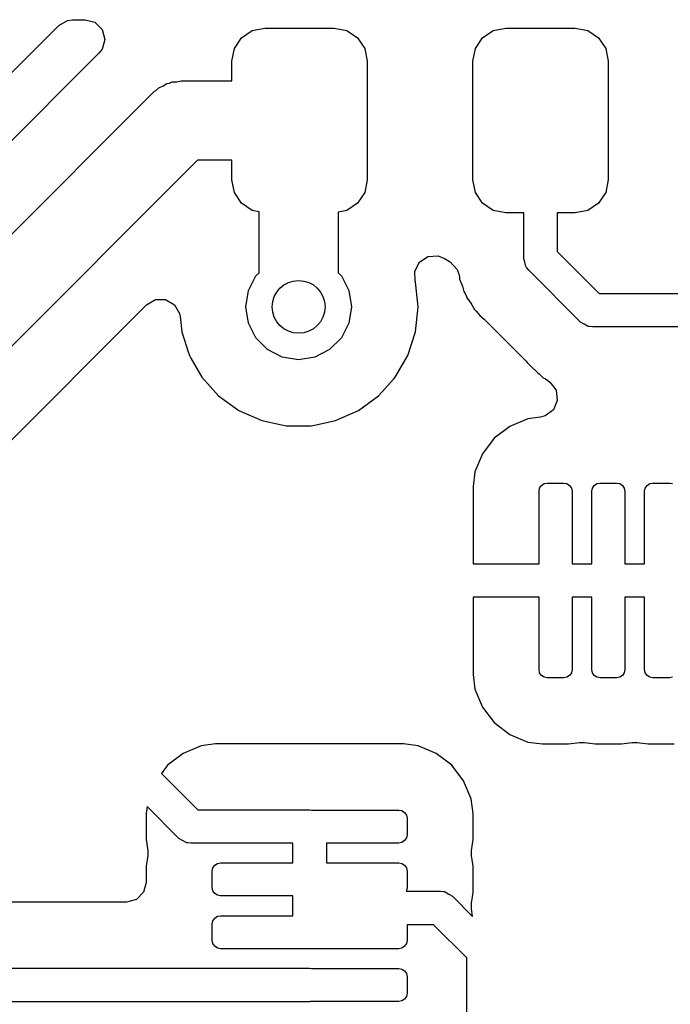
# Model space of a CAD drawing. Extents: x 44 to 146, y -87 to -25.
# Tile 12 of 40: x 87.14 to 92.07, y -67.08 to -59.63. Entities that reach past the tile are written whole.
import ezdxf

# ---------------------------------------------------------------- set-up
doc = ezdxf.new("R2010")
doc.units = 0
doc.layers.add('BLACK', color=7, linetype='CONTINUOUS')

msp = doc.modelspace()

# ---------------------------------------------------------------- linework, layer by layer
at = {"layer": 'BLACK', "linetype": 'CONTINUOUS'}
for p, q in [((85.151388, -61.951398), (87.433047, -59.669741)), ((87.433047, -59.669741), (87.499842, -59.631177)), ((87.499842, -59.631177), (87.538406, -59.6261)), ((87.538406, -59.6261), (87.632104, -59.6261)), ((87.632104, -59.6261), (87.706604, -59.646062)), ((87.706604, -59.646062), (87.761142, -59.7006)), ((88.899329, -59.708181), (88.995, -59.689151)), ((88.995, -59.689151), (89.52, -59.689151)), ((89.52, -59.689151), (89.615671, -59.708181)), ((90.724329, -59.708181), (90.82, -59.689151)), ((90.82, -59.689151), (91.345, -59.689151)), ((91.345, -59.689151), (91.440671, -59.708181)), ((87.761142, -59.7006), (87.781104, -59.7751)), ((88.76403, -59.84348), (88.818223, -59.762374)), ((88.818223, -59.762374), (88.899329, -59.708181)), ((89.615671, -59.708181), (89.696777, -59.762374)), ((89.696777, -59.762374), (89.75097, -59.84348)), ((90.58903, -59.84348), (90.643223, -59.762374)), ((90.643223, -59.762374), (90.724329, -59.708181)), ((91.440671, -59.708181), (91.521777, -59.762374)), ((91.521777, -59.762374), (91.57597, -59.84348)), ((87.781104, -59.7751), (87.761142, -59.8496)), ((88.745, -59.939151), (88.76403, -59.84348)), ((89.75097, -59.84348), (89.77, -59.939151)), ((90.57, -59.939151), (90.58903, -59.84348)), ((91.57597, -59.84348), (91.595, -59.939151)), ((87.737463, -59.880459), (85.212063, -62.405859)), ((87.761142, -59.8496), (87.737463, -59.880459)), ((88.745, -60.089151), (88.745, -59.939151)), ((89.77, -59.939151), (89.77, -60.839151)), ((90.57, -60.839151), (90.57, -59.939151)), ((91.595, -59.939151), (91.595, -60.839151)), ((88.164648, -60.163789), (88.191308, -60.141652)), ((88.191308, -60.141652), (88.223008, -60.127654)), ((88.223008, -60.127654), (88.252477, -60.109409)), ((88.252477, -60.109409), (88.273035, -60.105565)), ((88.273035, -60.105565), (88.292164, -60.09712)), ((88.292164, -60.09712), (88.326777, -60.095519)), ((88.326777, -60.095519), (88.360849, -60.089151)), ((88.360849, -60.089151), (88.745, -60.089151)), ((85.375736, -62.95), (88.148717, -60.177019)), ((88.148717, -60.177019), (88.156212, -60.170794)), ((88.156212, -60.170794), (88.15874, -60.167448)), ((88.15874, -60.167448), (88.164648, -60.163789)), ((88.485113, -60.689151), (85.712132, -63.462132)), ((88.745, -60.689151), (88.485113, -60.689151)), ((88.745, -60.839151), (88.745, -60.689151)), ((88.76403, -60.934822), (88.745, -60.839151)), ((89.77, -60.839151), (89.75097, -60.934822)), ((90.58903, -60.934822), (90.57, -60.839151)), ((91.595, -60.839151), (91.57597, -60.934822)), ((88.818223, -61.015928), (88.76403, -60.934822)), ((89.75097, -60.934822), (89.696777, -61.015928)), ((90.643223, -61.015928), (90.58903, -60.934822)), ((91.57597, -60.934822), (91.521777, -61.015928)), ((88.899329, -61.070121), (88.818223, -61.015928)), ((89.696777, -61.015928), (89.615671, -61.070121)), ((90.724329, -61.070121), (90.643223, -61.015928)), ((91.521777, -61.015928), (91.440671, -61.070121)), ((88.95, -61.0802), (88.899329, -61.070121)), ((88.95, -61.541279), (88.95, -61.0802)), ((89.615671, -61.070121), (89.55, -61.083183)), ((89.55, -61.083183), (89.55, -61.541279)), ((90.82, -61.089151), (90.724329, -61.070121)), ((90.9555, -61.089151), (90.82, -61.089151)), ((90.9555, -61.4325), (90.9555, -61.089151)), ((91.345, -61.089151), (91.2095, -61.089151)), ((91.2095, -61.089151), (91.2095, -61.379894)), ((91.440671, -61.070121), (91.345, -61.089151)), ((91.2095, -61.379894), (91.527605, -61.698)), ((90.129851, -61.529226), (90.164866, -61.460504)), ((90.164866, -61.460504), (90.229551, -61.418497)), ((90.229551, -61.418497), (90.306573, -61.41446)), ((90.306573, -61.41446), (90.353812, -61.433385)), ((90.353812, -61.433385), (90.396944, -61.459989)), ((90.396944, -61.459989), (90.449872, -61.516089)), ((90.964354, -61.462656), (90.9555, -61.4325)), ((90.971035, -61.493365), (90.964354, -61.462656)), ((88.926393, -61.564886), (88.95, -61.541279)), ((89.55, -61.541279), (89.573607, -61.564886)), ((90.133887, -61.606247), (90.129851, -61.529226)), ((90.449872, -61.516089), (90.461804, -61.545231)), ((90.461804, -61.545231), (90.462866, -61.548886)), ((90.462866, -61.548886), (90.467609, -61.571784)), ((90.97488, -61.498501), (90.971035, -61.493365)), ((90.975661, -61.501161), (90.97488, -61.498501)), ((90.979104, -61.504144), (90.975661, -61.501161)), ((90.992697, -61.522303), (90.979104, -61.504144)), ((91.385198, -61.914803), (90.992697, -61.522303)), ((88.869577, -61.676393), (88.926393, -61.564886)), ((89.573607, -61.564886), (89.630423, -61.676393)), ((90.135674, -61.611744), (90.133887, -61.606247)), ((90.15546, -61.8), (90.135674, -61.611744)), ((90.467609, -61.571784), (90.469884, -61.589791)), ((90.469884, -61.589791), (90.469885, -61.589796)), ((90.469885, -61.589796), (90.485585, -61.62945)), ((90.485585, -61.62945), (90.490128, -61.642718)), ((88.85, -61.8), (88.869577, -61.676393)), ((89.630423, -61.676393), (89.65, -61.8)), ((90.490128, -61.642718), (90.502032, -61.683691)), ((90.502032, -61.683691), (90.502033, -61.683693)), ((90.502033, -61.683693), (90.511277, -61.699324)), ((90.511277, -61.699324), (90.521561, -61.720317)), ((91.527605, -61.698), (93.625, -61.698)), ((88.098689, -61.783387), (88.165482, -61.744825)), ((88.165482, -61.744825), (88.24261, -61.744825)), ((88.24261, -61.744825), (88.309405, -61.783389)), ((90.521561, -61.720317), (90.527552, -61.735448)), ((90.527552, -61.735448), (90.528248, -61.737205)), ((90.528248, -61.737205), (90.553315, -61.771706)), ((90.553315, -61.771706), (90.561022, -61.783439)), ((86.621495, -63.260583), (88.098689, -61.783387)), ((88.309405, -61.783389), (88.347969, -61.850184)), ((88.347969, -61.850184), (88.35223, -61.873173)), ((88.869577, -61.923607), (88.85, -61.8)), ((89.65, -61.8), (89.630423, -61.923607)), ((90.135674, -61.988256), (90.15546, -61.8)), ((90.561022, -61.783439), (90.582734, -61.820152)), ((90.582734, -61.820152), (90.582738, -61.820157)), ((90.582738, -61.820157), (90.595579, -61.832998)), ((90.595579, -61.832998), (90.610763, -61.850776)), ((90.610763, -61.850776), (90.621437, -61.865468)), ((88.35223, -61.873173), (88.364325, -61.988254)), ((88.926393, -62.035114), (88.869577, -61.923607)), ((89.630423, -61.923607), (89.573607, -62.035114)), ((90.621437, -61.865468), (90.621439, -61.86547)), ((90.621439, -61.86547), (90.654296, -61.892651)), ((90.654296, -61.892651), (90.66468, -61.902099)), ((90.66468, -61.902099), (90.970674, -62.208093)), ((91.412779, -61.929863), (91.385198, -61.914803)), ((91.43922, -61.946856), (91.412779, -61.929863)), ((88.364325, -61.988254), (88.413631, -62.14)), ((90.077179, -62.168284), (90.135674, -61.988256)), ((91.445572, -61.947769), (91.43922, -61.946856)), ((91.448004, -61.949097), (91.445572, -61.947769)), ((91.452547, -61.948772), (91.448004, -61.949097)), ((91.475, -61.952), (91.452547, -61.948772)), ((93.572394, -61.952), (91.475, -61.952)), ((89.014886, -62.123607), (88.926393, -62.035114)), ((89.573607, -62.035114), (89.485114, -62.123607)), ((88.413631, -62.14), (88.422821, -62.168284)), ((89.126393, -62.180423), (89.014886, -62.123607)), ((89.485114, -62.123607), (89.373607, -62.180423)), ((88.422821, -62.168284), (88.434, -62.187646)), ((88.434, -62.187646), (88.517469, -62.33222)), ((89.25, -62.2), (89.126393, -62.180423)), ((89.373607, -62.180423), (89.25, -62.2)), ((89.982533, -62.332216), (90.077179, -62.168284)), ((90.970674, -62.208093), (90.981253, -62.221297)), ((90.981253, -62.221297), (90.981685, -62.22094)), ((90.981685, -62.22094), (90.987656, -62.228158)), ((90.987656, -62.228158), (90.987659, -62.228161)), ((90.987659, -62.228161), (90.98766, -62.228162)), ((90.98766, -62.228162), (91.03517, -62.272777)), ((91.03517, -62.272777), (91.03655, -62.274073)), ((91.03655, -62.274073), (91.039911, -62.27733)), ((91.039911, -62.27733), (91.059204, -62.296623)), ((91.059204, -62.296623), (91.061458, -62.298371)), ((91.061458, -62.298371), (91.072138, -62.307493)), ((88.517469, -62.33222), (88.644127, -62.472886)), ((89.855871, -62.472888), (89.970627, -62.345439)), ((89.970627, -62.345439), (89.98253, -62.33222)), ((89.98253, -62.33222), (89.982531, -62.332218)), ((89.982531, -62.332218), (89.982533, -62.332216)), ((91.072138, -62.307493), (91.103229, -62.336691)), ((91.103229, -62.336691), (91.103232, -62.336693)), ((91.103232, -62.336693), (91.119143, -62.345439)), ((91.119143, -62.345439), (91.138694, -62.358281)), ((91.138694, -62.358281), (91.153394, -62.369684)), ((91.153394, -62.369684), (91.200024, -62.43112)), ((91.200024, -62.43112), (91.209689, -62.50764)), ((88.644127, -62.472886), (88.644129, -62.472888)), ((88.644129, -62.472888), (88.79727, -62.584151)), ((89.70273, -62.584151), (89.855871, -62.472888)), ((91.209689, -62.50764), (91.179799, -62.578741)), ((88.79727, -62.584151), (88.970197, -62.661144)), ((89.529803, -62.661144), (89.70273, -62.584151)), ((91.179799, -62.578741), (91.118363, -62.625371)), ((88.970197, -62.661144), (89.111315, -62.691139)), ((89.384004, -62.692134), (89.529803, -62.661144)), ((90.986662, -62.647627), (90.849823, -62.704307)), ((91.081516, -62.63514), (90.986662, -62.647627)), ((91.118363, -62.625371), (91.081516, -62.63514)), ((89.111315, -62.691139), (89.155352, -62.7005)), ((89.155352, -62.7005), (89.155354, -62.7005)), ((89.155354, -62.7005), (89.344648, -62.7005)), ((89.344648, -62.7005), (89.384004, -62.692134)), ((90.849823, -62.704307), (90.73232, -62.79447)), ((90.732319, -62.794471), (90.642156, -62.911974)), ((90.73232, -62.79447), (90.732319, -62.794471)), ((90.642156, -62.911974), (90.585476, -63.048813)), ((90.585476, -63.048813), (90.571, -63.158775)), ((90.571, -63.158775), (90.571, -63.743651)), ((91.071, -63.195651), (91.075758, -63.171733)), ((91.071, -63.743651), (91.071, -63.195651)), ((91.075758, -63.171733), (91.089306, -63.151457)), ((91.089306, -63.151457), (91.109582, -63.137909)), ((91.109582, -63.137909), (91.1335, -63.133151)), ((91.1335, -63.133151), (91.2585, -63.133151)), ((91.2585, -63.133151), (91.282418, -63.137909)), ((91.282418, -63.137909), (91.302694, -63.151457)), ((91.302694, -63.151457), (91.316242, -63.171733)), ((91.316242, -63.171733), (91.321, -63.195651)), ((91.321, -63.195651), (91.321, -63.743651)), ((91.471, -63.195651), (91.475758, -63.171733)), ((91.471, -63.743651), (91.471, -63.195651)), ((91.475758, -63.171733), (91.489306, -63.151457)), ((91.489306, -63.151457), (91.509582, -63.137909)), ((91.509582, -63.137909), (91.5335, -63.133151)), ((91.5335, -63.133151), (91.6585, -63.133151)), ((91.6585, -63.133151), (91.682418, -63.137909)), ((91.682418, -63.137909), (91.702694, -63.151457)), ((91.702694, -63.151457), (91.716242, -63.171733)), ((91.716242, -63.171733), (91.721, -63.195651)), ((91.721, -63.195651), (91.721, -63.743651)), ((91.871, -63.195651), (91.875758, -63.171733)), ((91.871, -63.743651), (91.871, -63.195651)), ((91.875758, -63.171733), (91.889306, -63.151457)), ((91.889306, -63.151457), (91.909582, -63.137909)), ((91.909582, -63.137909), (91.9335, -63.133151)), ((91.9335, -63.133151), (92.0585, -63.133151)), ((92.0585, -63.133151), (92.082418, -63.137909)), ((90.571, -63.743651), (91.071, -63.743651)), ((91.321, -63.743651), (91.471, -63.743651)), ((91.721, -63.743651), (91.871, -63.743651)), ((91.071, -63.997651), (90.571, -63.997651)), ((90.571, -63.997651), (90.571, -64.582526)), ((91.071, -64.545651), (91.071, -63.997651)), ((91.471, -63.997651), (91.321, -63.997651)), ((91.321, -63.997651), (91.321, -64.545651)), ((91.471, -64.545651), (91.471, -63.997651)), ((91.871, -63.997651), (91.721, -63.997651)), ((91.721, -63.997651), (91.721, -64.545651)), ((91.871, -64.545651), (91.871, -63.997651)), ((90.571, -64.582526), (90.585476, -64.692488)), ((91.075758, -64.569569), (91.071, -64.545651)), ((91.089306, -64.589845), (91.075758, -64.569569)), ((91.109582, -64.603393), (91.089306, -64.589845)), ((91.1335, -64.608151), (91.109582, -64.603393)), ((91.2585, -64.608151), (91.1335, -64.608151)), ((91.282418, -64.603393), (91.2585, -64.608151)), ((91.302694, -64.589845), (91.282418, -64.603393)), ((91.316242, -64.569569), (91.302694, -64.589845)), ((91.321, -64.545651), (91.316242, -64.569569)), ((91.475758, -64.569569), (91.471, -64.545651)), ((91.489306, -64.589845), (91.475758, -64.569569)), ((91.509582, -64.603393), (91.489306, -64.589845)), ((91.5335, -64.608151), (91.509582, -64.603393)), ((91.6585, -64.608151), (91.5335, -64.608151)), ((91.682418, -64.603393), (91.6585, -64.608151)), ((91.702694, -64.589845), (91.682418, -64.603393)), ((91.716242, -64.569569), (91.702694, -64.589845)), ((91.721, -64.545651), (91.716242, -64.569569)), ((91.875758, -64.569569), (91.871, -64.545651)), ((91.889306, -64.589845), (91.875758, -64.569569)), ((91.909582, -64.603393), (91.889306, -64.589845)), ((91.9335, -64.608151), (91.909582, -64.603393)), ((92.0585, -64.608151), (91.9335, -64.608151)), ((92.082418, -64.603393), (92.0585, -64.608151)), ((90.585476, -64.692488), (90.642156, -64.829327)), ((90.642156, -64.829327), (90.732319, -64.94683)), ((90.732319, -64.94683), (90.73232, -64.946831)), ((90.73232, -64.946831), (90.849823, -65.036994)), ((90.849823, -65.036994), (90.986663, -65.093674)), ((88.511662, -65.122627), (88.374823, -65.179307)), ((88.621624, -65.108151), (88.511662, -65.122627)), ((90.045375, -65.108151), (88.621624, -65.108151)), ((90.155339, -65.122627), (90.045375, -65.108151)), ((90.292176, -65.179307), (90.155336, -65.122627)), ((90.155336, -65.122627), (90.155339, -65.122627)), ((90.986663, -65.093674), (90.98666, -65.093674)), ((90.98666, -65.093674), (91.096624, -65.10815)), ((91.096624, -65.10815), (91.09663, -65.108151)), ((91.09663, -65.108151), (91.29537, -65.108151)), ((91.29537, -65.108151), (91.376549, -65.097462)), ((91.376549, -65.097462), (91.415451, -65.097462)), ((91.415451, -65.097462), (91.49663, -65.108151)), ((91.49663, -65.108151), (91.69537, -65.108151)), ((91.69537, -65.108151), (91.776549, -65.097462)), ((91.776549, -65.097462), (91.815451, -65.097462)), ((91.815451, -65.097462), (91.89663, -65.108151)), ((91.89663, -65.108151), (92.09537, -65.108151)), ((88.374823, -65.179307), (88.25732, -65.26947)), ((90.409679, -65.26947), (90.292176, -65.179307)), ((88.257319, -65.269471), (88.210322, -65.330717)), ((88.25732, -65.26947), (88.257319, -65.269471)), ((90.40968, -65.269471), (90.409679, -65.26947)), ((90.499843, -65.386974), (90.40968, -65.269471)), ((88.210322, -65.330717), (88.485756, -65.606151)), ((90.556523, -65.523813), (90.499843, -65.386974)), ((88.102766, -65.582372), (88.096, -65.633775)), ((88.343349, -65.822954), (88.102766, -65.582372)), ((90.570999, -65.633775), (90.556523, -65.523813)), ((88.096, -65.633775), (88.096, -65.832526)), ((88.485756, -65.606151), (89.3335, -65.606151)), ((89.3335, -65.606151), (89.347411, -65.608151)), ((89.347411, -65.608151), (90.0085, -65.608151)), ((90.0085, -65.608151), (90.032418, -65.612909)), ((90.032418, -65.612909), (90.052694, -65.626457)), ((90.052694, -65.626457), (90.066242, -65.646733)), ((90.066242, -65.646733), (90.071, -65.670651)), ((90.571, -65.633781), (90.570999, -65.633775)), ((90.571, -65.83252), (90.571, -65.633781)), ((90.071, -65.670651), (90.071, -65.795651)), ((90.071, -65.795651), (90.066242, -65.819569)), ((88.096, -65.832526), (88.106687, -65.913703)), ((88.37093, -65.838014), (88.343349, -65.822954)), ((88.397371, -65.855007), (88.37093, -65.838014)), ((88.403723, -65.85592), (88.397371, -65.855007)), ((88.406155, -65.857248), (88.403723, -65.85592)), ((88.410698, -65.856923), (88.406155, -65.857248)), ((88.433151, -65.860151), (88.410698, -65.856923)), ((89.2065, -65.860151), (88.433151, -65.860151)), ((89.2065, -66.008151), (89.2065, -65.860151)), ((90.0085, -65.858151), (89.4605, -65.858151)), ((89.4605, -65.858151), (89.4605, -66.008151)), ((90.032418, -65.853393), (90.0085, -65.858151)), ((90.052694, -65.839845), (90.032418, -65.853393)), ((90.066242, -65.819569), (90.052694, -65.839845)), ((90.560311, -65.9137), (90.571, -65.83252)), ((88.106687, -65.952599), (88.096, -66.033775)), ((88.106687, -65.913703), (88.106687, -65.952599)), ((90.560311, -65.952602), (90.560311, -65.9137)), ((90.571, -66.033781), (90.560311, -65.952602)), ((88.600758, -66.046733), (88.614306, -66.026457)), ((88.614306, -66.026457), (88.634582, -66.012909)), ((88.634582, -66.012909), (88.6585, -66.008151)), ((88.6585, -66.008151), (89.2065, -66.008151)), ((89.4605, -66.008151), (90.0085, -66.008151)), ((90.0085, -66.008151), (90.032418, -66.012909)), ((90.032418, -66.012909), (90.052694, -66.026457)), ((90.052694, -66.026457), (90.066242, -66.046733)), ((88.096, -66.033775), (88.096, -66.156651)), ((88.596, -66.070651), (88.600758, -66.046733)), ((88.596, -66.195651), (88.596, -66.070651)), ((90.066242, -66.046733), (90.071, -66.070651)), ((90.071, -66.070651), (90.071, -66.195651)), ((90.571, -66.23252), (90.571, -66.033781)), ((88.096, -66.156651), (88.076038, -66.231151)), ((88.076038, -66.231151), (88.0215, -66.285689)), ((88.600758, -66.219569), (88.596, -66.195651)), ((88.614306, -66.239845), (88.600758, -66.219569)), ((88.634582, -66.253393), (88.614306, -66.239845)), ((88.6585, -66.258151), (88.634582, -66.253393)), ((90.066242, -66.219569), (90.063949, -66.223)), ((90.063949, -66.223), (90.325, -66.223)), ((90.071, -66.195651), (90.066242, -66.219569)), ((90.325, -66.223), (90.347452, -66.226227)), ((90.347452, -66.226227), (90.351996, -66.225903)), ((90.351996, -66.225903), (90.354427, -66.22723)), ((90.354427, -66.22723), (90.36078, -66.228144)), ((90.36078, -66.228144), (90.387217, -66.245134)), ((90.387217, -66.245134), (90.414803, -66.260197)), ((90.560311, -66.3137), (90.571, -66.23252)), ((87.947, -66.305651), (87.062798, -66.305651)), ((88.0215, -66.285689), (87.947, -66.305651)), ((89.2065, -66.258151), (88.6585, -66.258151)), ((89.2065, -66.35), (89.2065, -66.258151)), ((90.414803, -66.260197), (90.568363, -66.413758)), ((90.560311, -66.352602), (90.560311, -66.3137)), ((89.2065, -66.408151), (89.2065, -66.35)), ((90.568363, -66.413758), (90.560311, -66.352602)), ((88.596, -66.470651), (88.600758, -66.446733)), ((88.596, -66.595651), (88.596, -66.470651)), ((88.600758, -66.446733), (88.614306, -66.426457)), ((88.614306, -66.426457), (88.634582, -66.412909)), ((88.634582, -66.412909), (88.6585, -66.408151)), ((88.6585, -66.408151), (89.2065, -66.408151)), ((90.272394, -66.477), (90.071, -66.477)), ((90.071, -66.477), (90.071, -66.595651)), ((90.523, -66.727605), (90.272394, -66.477)), ((88.600758, -66.619569), (88.596, -66.595651)), ((88.614306, -66.639845), (88.600758, -66.619569)), ((90.066242, -66.619569), (90.052694, -66.639845)), ((90.071, -66.595651), (90.066242, -66.619569)), ((88.634582, -66.653393), (88.614306, -66.639845)), ((88.6585, -66.658151), (88.634582, -66.653393)), ((89.346657, -66.658151), (88.6585, -66.658151)), ((89.351574, -66.658858), (89.346657, -66.658151)), ((89.353122, -66.658151), (89.351574, -66.658858)), ((90.0085, -66.658151), (89.353122, -66.658151)), ((90.032418, -66.653393), (90.0085, -66.658151)), ((90.052694, -66.639845), (90.032418, -66.653393)), ((90.523, -67.647394), (90.523, -66.727605)), ((86.577, -66.806151), (89.3335, -66.806151)), ((89.3335, -66.806151), (89.347411, -66.808151)), ((89.347411, -66.808151), (90.0085, -66.808151)), ((90.0085, -66.808151), (90.032418, -66.812909)), ((90.032418, -66.812909), (90.052694, -66.826457)), ((90.052694, -66.826457), (90.066242, -66.846733)), ((90.066242, -66.846733), (90.071, -66.870651)), ((90.071, -66.870651), (90.071, -66.995651)), ((90.071, -66.995651), (90.066242, -67.019569)), ((89.3335, -67.060151), (86.577, -67.060151)), ((89.340311, -67.058151), (89.3335, -67.060151)), ((90.0085, -67.058151), (89.340311, -67.058151)), ((90.032418, -67.053393), (90.0085, -67.058151)), ((90.052694, -67.039845), (90.032418, -67.053393)), ((90.066242, -67.019569), (90.052694, -67.039845))]:
    msp.add_line(p, q, dxfattribs=at)
at = {"layer": 'BLACK'}
msp.add_circle((89.25, -61.8), 0.2, dxfattribs=at)

doc.saveas('drawing.dxf')
